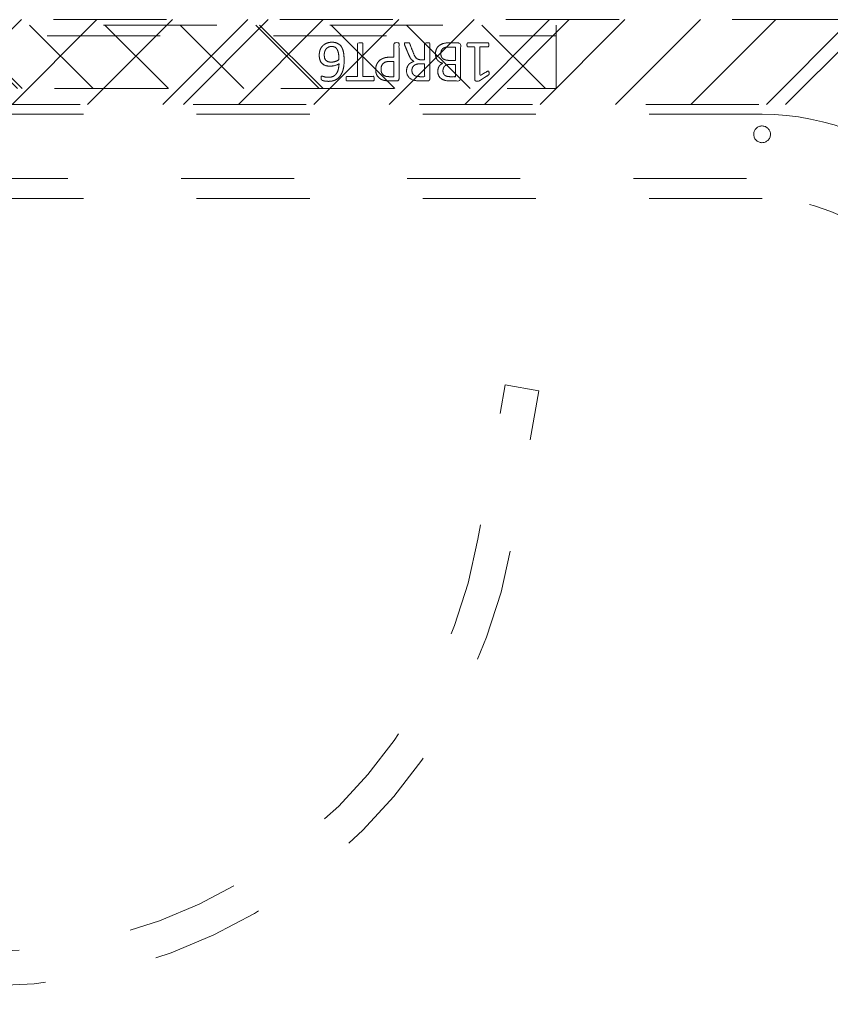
# Model space of a CAD drawing. Header units: inches. Extents: x -522 to -243, y -71 to 49.
# Tile 21 of 54: x -274 to -265, y -13 to -2. Entities that reach past the tile are written whole.
import ezdxf

# ---------------------------------------------------------------- set-up
doc = ezdxf.new("R2010")
doc.units = ezdxf.units.IN
doc.header["$LTSCALE"] = 32
doc.header["$MEASUREMENT"] = 0
doc.linetypes.add('Dash Style-1', pattern=[0.083328, 0.041656, -0.041672])
for name, color, linetype, lineweight in [('DashLine', 7, 'Dash Style-1', 13), ('DashLineFill', 7, 'Dash Style-1', 13), ('Drawing', 7, 'Continuous', 18), ('Metal-DeskStructure', 7, 'Continuous', 13), ('None', 7, 'Continuous', 18), ('SolidLine', 7, 'Continuous', 15)]:
    doc.layers.add(name, color=color, linetype=linetype, lineweight=lineweight)
pattern_1 = [(45, (0, 0), (-1.61302, 1.93572), []), (45, (-1.0608, 1.0608), (-0.472346, 0.416761), [])]

# ---------------------------------------------------------------- blocks, each defined once
blk = doc.blocks.new('Group-20')
at = {"layer": 'Metal-DeskStructure', "color": 7}
for points, knots in [([(9.589, -0.203), (9.589, -0.21), (9.586, -0.224), (9.578, -0.227), (9.459, -0.227), (9.34, -0.227), (9.336, -0.225), (9.333, -0.219), (9.331, -0.21), (9.331, -0.197), (9.333, -0.188), (9.334, -0.182), (9.34, -0.179), (9.389, -0.179), (9.436, -0.179), (9.436, -0.009), (9.436, 0.161), (9.393, 0.135), (9.349, 0.109), (9.344, 0.107), (9.334, 0.106), (9.331, 0.109), (9.329, 0.12), (9.329, 0.133), (9.329, 0.143), (9.331, 0.148), (9.334, 0.152), (9.338, 0.154), (9.39, 0.187), (9.441, 0.22), (9.443, 0.222), (9.447, 0.222), (9.453, 0.224), (9.47, 0.224), (9.488, 0.224), (9.493, 0.22), (9.495, 0.216), (9.495, 0.018), (9.495, -0.179), (9.536, -0.179), (9.58, -0.179), (9.584, -0.182), (9.587, -0.188), (9.589, -0.197), (9.589, -0.203)], [0, 0, 0, 0.00261, 0.007831, 0.010441, 0.176195, 0.178805, 0.181415, 0.184026, 0.186636, 0.188594, 0.190551, 0.192509, 0.194467, 0.244389, 0.244389, 0.424498, 0.424498, 0.47805, 0.47805, 0.484241, 0.490432, 0.496622, 0.502813, 0.507071, 0.510941, 0.514811, 0.518682, 0.518682, 0.576295, 0.576295, 0.578743, 0.58119, 0.583638, 0.590247, 0.593184, 0.596122, 0.599059, 0.911881, 0.911881, 0.976501, 0.982376, 0.988251, 0.994125, 1, 1, 1]), ([(9.96, -0.097), (9.96, -0.119), (9.949, -0.155), (9.931, -0.184), (9.903, -0.204), (9.853, -0.227), (9.746, -0.227), (9.68, -0.227), (9.665, -0.215), (9.665, -0.002), (9.665, 0.211), (9.68, 0.222), (9.738, 0.222), (9.829, 0.222), (9.881, 0.205), (9.914, 0.178), (9.933, 0.135), (9.933, 0.093), (9.925, 0.063), (9.91, 0.039), (9.886, 0.019), (9.873, 0.013), (9.892, 0.01), (9.923, -0.009), (9.947, -0.036), (9.96, -0.075), (9.96, -0.097)], [0, 0, 0, 0.031455, 0.06291, 0.094366, 0.125821, 0.188731, 0.266159, 0.275837, 0.285516, 0.435531, 0.44521, 0.454888, 0.521427, 0.574659, 0.627891, 0.681123, 0.734355, 0.762747, 0.791139, 0.819531, 0.847924, 0.847924, 0.885943, 0.923962, 0.961981, 1, 1, 1]), ([(9.872, 0.102), (9.872, 0.119), (9.862, 0.144), (9.842, 0.163), (9.811, 0.172), (9.755, 0.172), (9.724, 0.172), (9.724, 0.1), (9.724, 0.028), (9.758, 0.028), (9.814, 0.028), (9.844, 0.039), (9.862, 0.06), (9.872, 0.087), (9.872, 0.102)], [0, 0, 0, 0.074499, 0.148998, 0.223496, 0.297995, 0.395417, 0.395417, 0.61891, 0.61891, 0.724928, 0.793696, 0.862464, 0.931232, 1, 1, 1]), ([(10.327, -0.217), (10.327, -0.221), (10.325, -0.225), (10.317, -0.227), (10.304, -0.228), (10.286, -0.228), (10.275, -0.227), (10.267, -0.225), (10.264, -0.219), (10.262, -0.214), (10.242, -0.161), (10.221, -0.108), (10.214, -0.09), (10.199, -0.06), (10.177, -0.038), (10.148, -0.027), (10.108, -0.027), (10.088, -0.027), (10.088, -0.122), (10.088, -0.221), (10.085, -0.225), (10.077, -0.227), (10.066, -0.228), (10.05, -0.228), (10.039, -0.227), (10.031, -0.225), (10.028, -0.221), (10.028, -0.01), (10.028, 0.211), (10.042, 0.222), (10.098, 0.222), (10.162, 0.222), (10.184, 0.22), (10.194, 0.218), (10.219, 0.215), (10.26, 0.194), (10.286, 0.165), (10.301, 0.126), (10.301, 0.082), (10.288, 0.045), (10.266, 0.017), (10.232, -0.001), (10.214, -0.009), (10.225, -0.014), (10.243, -0.029), (10.258, -0.049), (10.271, -0.077), (10.279, -0.094), (10.299, -0.143), (10.319, -0.191), (10.325, -0.204), (10.327, -0.215), (10.327, -0.217)], [0, 0, 0, 0.004018, 0.008035, 0.012053, 0.01607, 0.020088, 0.024105, 0.028123, 0.03214, 0.03214, 0.070951, 0.070951, 0.084634, 0.098317, 0.112001, 0.125684, 0.138745, 0.138745, 0.202807, 0.205295, 0.207782, 0.21027, 0.212758, 0.214748, 0.216739, 0.218729, 0.220719, 0.332671, 0.339637, 0.346603, 0.391882, 0.407555, 0.423229, 0.423229, 0.466696, 0.510164, 0.553631, 0.597099, 0.640566, 0.684033, 0.727501, 0.770968, 0.770968, 0.798042, 0.825115, 0.852188, 0.879262, 0.879262, 0.958132, 0.958132, 0.979066, 1, 1, 1]), ([(10.238, 0.096), (10.238, 0.124), (10.214, 0.159), (10.186, 0.168), (10.177, 0.17), (10.155, 0.172), (10.113, 0.172), (10.088, 0.172), (10.088, 0.096), (10.088, 0.021), (10.117, 0.021), (10.17, 0.021), (10.203, 0.032), (10.227, 0.054), (10.238, 0.082), (10.238, 0.096)], [0, 0, 0, 0.142515, 0.285031, 0.285031, 0.330993, 0.376955, 0.445899, 0.445899, 0.655281, 0.655281, 0.734439, 0.800829, 0.867219, 0.93361, 1, 1, 1]), ([(10.665, 0.091), (10.665, 0.056), (10.642, 0.002), (10.602, -0.035), (10.543, -0.057), (10.475, -0.057), (10.45, -0.057), (10.45, -0.137), (10.45, -0.221), (10.447, -0.225), (10.439, -0.227), (10.428, -0.228), (10.412, -0.228), (10.401, -0.227), (10.393, -0.225), (10.39, -0.221), (10.39, -0.011), (10.39, 0.209), (10.404, 0.222), (10.462, 0.222), (10.524, 0.222), (10.55, 0.218), (10.587, 0.211), (10.624, 0.189), (10.652, 0.157), (10.665, 0.115), (10.665, 0.091)], [0, 0, 0, 0.066268, 0.132535, 0.198803, 0.26507, 0.303966, 0.303966, 0.429297, 0.43506, 0.440822, 0.446584, 0.452347, 0.456957, 0.461567, 0.466177, 0.470786, 0.728938, 0.745073, 0.761208, 0.845107, 0.870922, 0.896738, 0.922553, 0.948369, 0.974184, 1, 1, 1]), ([(10.602, 0.085), (10.602, 0.113), (10.581, 0.15), (10.552, 0.167), (10.521, 0.172), (10.477, 0.172), (10.45, 0.172), (10.45, 0.083), (10.45, -0.007), (10.477, -0.007), (10.53, -0.007), (10.567, 0.006), (10.591, 0.032), (10.602, 0.065), (10.602, 0.085)], [0, 0, 0, 0.053098, 0.106195, 0.159293, 0.212391, 0.297937, 0.297937, 0.584068, 0.584068, 0.669615, 0.752211, 0.834807, 0.917404, 1, 1, 1]), ([(11.014, 0.196), (11.014, 0.19), (11.014, 0.179), (11.011, 0.174), (11.005, 0.17), (10.941, 0.17), (10.878, 0.17), (10.878, -0.024), (10.878, -0.221), (10.874, -0.225), (10.867, -0.227), (10.856, -0.228), (10.839, -0.228), (10.828, -0.227), (10.821, -0.225), (10.817, -0.221), (10.817, -0.024), (10.817, 0.17), (10.754, 0.17), (10.69, 0.17), (10.684, 0.174), (10.682, 0.179), (10.68, 0.189), (10.68, 0.202), (10.682, 0.213), (10.684, 0.218), (10.69, 0.222), (10.847, 0.222), (11.005, 0.222), (11.011, 0.218), (11.014, 0.213), (11.014, 0.202), (11.014, 0.196)], [0, 0, 0, 0.003046, 0.005389, 0.007733, 0.010076, 0.089744, 0.089744, 0.335779, 0.340465, 0.345152, 0.349838, 0.354524, 0.360382, 0.36624, 0.372099, 0.377957, 0.6855, 0.6855, 0.785085, 0.788014, 0.790943, 0.793872, 0.796801, 0.798998, 0.801195, 0.803391, 0.805588, 0.991213, 0.99341, 0.995606, 0.997803, 1, 1, 1]), ([(11.33, -0.081), (11.33, -0.11), (11.313, -0.166), (11.275, -0.208), (11.218, -0.234), (11.151, -0.234), (11.109, -0.219), (11.075, -0.193), (11.055, -0.156), (11.042, -0.108), (11.037, -0.051), (11.037, 0.01), (11.045, 0.098), (11.086, 0.17), (11.127, 0.207), (11.184, 0.227), (11.236, 0.227), (11.262, 0.224), (11.284, 0.22), (11.299, 0.213), (11.304, 0.209), (11.306, 0.205), (11.308, 0.2), (11.308, 0.186), (11.308, 0.167), (11.302, 0.165), (11.295, 0.165), (11.282, 0.17), (11.264, 0.176), (11.236, 0.179), (11.186, 0.179), (11.14, 0.154), (11.11, 0.109), (11.098, 0.05), (11.096, 0.019), (11.105, 0.024), (11.127, 0.036), (11.155, 0.043), (11.184, 0.048), (11.238, 0.048), (11.288, 0.028), (11.317, -0.007), (11.33, -0.053), (11.33, -0.081)], [0, 0, 0, 0.047284, 0.094569, 0.141853, 0.189137, 0.222912, 0.256686, 0.290461, 0.324235, 0.35801, 0.391784, 0.42357, 0.487141, 0.518927, 0.550713, 0.582499, 0.593093, 0.603687, 0.61428, 0.624874, 0.635468, 0.646062, 0.656655, 0.684464, 0.710949, 0.724191, 0.737433, 0.750675, 0.763918, 0.77716, 0.803647, 0.830135, 0.856622, 0.883109, 0.883109, 0.892179, 0.901248, 0.910318, 0.919387, 0.93954, 0.959693, 0.979847, 1, 1, 1]), ([(11.271, -0.086), (11.271, -0.068), (11.264, -0.035), (11.243, -0.011), (11.214, 0), (11.177, 0), (11.151, -0.003), (11.127, -0.011), (11.107, -0.022), (11.098, -0.029), (11.098, -0.073), (11.109, -0.132), (11.131, -0.169), (11.162, -0.184), (11.206, -0.184), (11.24, -0.167), (11.26, -0.14), (11.271, -0.105), (11.271, -0.086)], [0, 0, 0, 0.044843, 0.089687, 0.13453, 0.179374, 0.20352, 0.227667, 0.251813, 0.27596, 0.27596, 0.366465, 0.45697, 0.547475, 0.63798, 0.728485, 0.81899, 0.909495, 1, 1, 1]), ([(9.897, -0.101), (9.897, -0.081), (9.885, -0.051), (9.861, -0.031), (9.824, -0.02), (9.76, -0.02), (9.724, -0.02), (9.724, -0.098), (9.724, -0.177), (9.767, -0.177), (9.851, -0.177), (9.885, -0.149), (9.897, -0.119), (9.897, -0.101)], [0, 0, 0, 0.079156, 0.158312, 0.237468, 0.316624, 0.419526, 0.419526, 0.643799, 0.643799, 0.767809, 0.883905, 0.941952, 1, 1, 1])]:
    blk.add_open_spline(points, degree=2, knots=knots, dxfattribs=at)
blk = doc.blocks.new('1BRPT6-LeftBeam (2D)')
at = {"layer": 'DashLineFill', "linetype": 'Continuous', "lineweight": 13}
h = blk.add_hatch(dxfattribs=at)
h.set_pattern_fill('Steel', color=253, style=0, pattern_type=2)
h.set_pattern_definition(pattern_1)
h.paths.add_polyline_path([(-1.85, 0.5), (20.472, 0.5), (20.472, -0.5), (-1.85, -0.5)])
at = {"layer": 'DashLineFill', "flags": 128}
blk.add_lwpolyline([(-1.85, 0.5), (20.472, 0.5), (20.472, -0.5), (-1.85, -0.5)], close=True, dxfattribs=at)
at = {"layer": 'Metal-DeskStructure', "color": 7}
blk.add_blockref('Group-20', (0, 0), dxfattribs=at)
blk = doc.blocks.new('1BRPT7-CChannel-762 (2D)')
at = {"layer": 'DashLineFill', "linetype": 'Continuous', "lineweight": 13}
h = blk.add_hatch(dxfattribs=at)
h.set_pattern_fill('Steel', color=253, style=0, pattern_type=2)
h.set_pattern_definition(pattern_1)
h.paths.add_polyline_path([(-0.313, 0.417), (-0.313, 15), (0.437, 15), (0.437, -15), (-0.313, -15), (-0.313, -0.417)])
at = {"layer": 'DashLine'}
blk.add_line((0.311, 15), (0.311, -15), dxfattribs=at)
at = {"layer": 'DashLineFill', "flags": 128}
blk.add_lwpolyline([(-0.313, 0.417), (-0.313, 15), (0.437, 15), (0.437, -15), (-0.313, -15), (-0.313, -0.417)], dxfattribs=at)
blk = doc.blocks.new('1BRPXC_Power_Pantry_42x12 (2D)')
at = {"layer": 'DashLine'}
for p, q in [((-7.5, 18.091), (-7.5, -18.091)), ((-6.742, -18.09), (-6.742, 18.09)), ((-6.506, 18.091), (-6.506, -18.111))]:
    blk.add_line(p, q, dxfattribs=at)
at = {"layer": 'DashLine', "flags": 128}
for points in [[(-7.5, 18.091, -0.414214), (-4.587, 21.004), (-3.209, 21.004), (-3.209, 20.29), (3.209, 20.29), (3.209, 21.004), (4.587, 21.004, -0.414214), (7.5, 18.091)], [(-3.209, 20.531), (-4.517, 20.531, 0.389861), (-6.742, 18.09)], [(-3.209, 20.295), (-4.506, 20.295, 0.388642), (-6.506, 18.091)]]:
    blk.add_lwpolyline(points, format="xyb", dxfattribs=at)
blk.add_lwpolyline([(-7.28, 18.188), (-7.271, 18.189), (-7.261, 18.189), (-7.252, 18.188), (-7.242, 18.187), (-7.233, 18.184), (-7.224, 18.18), (-7.215, 18.176), (-7.207, 18.171), (-7.199, 18.165), (-7.192, 18.158), (-7.186, 18.151), (-7.181, 18.143), (-7.176, 18.135), (-7.172, 18.126), (-7.169, 18.117), (-7.167, 18.107), (-7.166, 18.098), (-7.165, 18.088), (-7.166, 18.078), (-7.168, 18.069), (-7.17, 18.06), (-7.174, 18.051), (-7.178, 18.042), (-7.183, 18.034), (-7.189, 18.026), (-7.196, 18.019), (-7.203, 18.013), (-7.211, 18.007), (-7.22, 18.003), (-7.229, 17.999), (-7.238, 17.996), (-7.247, 17.994), (-7.257, 17.992), (-7.266, 17.992), (-7.276, 17.993), (-7.286, 17.995), (-7.295, 17.997), (-7.304, 18.001), (-7.312, 18.005), (-7.321, 18.01), (-7.328, 18.016), (-7.335, 18.023), (-7.341, 18.03), (-7.347, 18.038), (-7.352, 18.046), (-7.356, 18.055), (-7.359, 18.064), (-7.361, 18.074), (-7.362, 18.083), (-7.362, 18.093), (-7.361, 18.103), (-7.36, 18.112), (-7.357, 18.122), (-7.354, 18.131), (-7.349, 18.139), (-7.344, 18.147), (-7.338, 18.155), (-7.332, 18.162), (-7.324, 18.168), (-7.316, 18.174), (-7.308, 18.179), (-7.299, 18.182), (-7.29, 18.185)], close=True, dxfattribs=at)
blk.add_lwpolyline([(2.371, 0), (2.371, 8.946, 0.36397), (-2.491, 14.741), (-4.311, 15.062), (-4.242, 15.458), (-2.422, 15.137, -0.36397), (2.773, 8.946), (2.773, -8.946, -0.36397), (-2.422, -15.137), (-4.242, -15.458), (-4.311, -15.062), (-2.491, -14.741, 0.36397), (2.371, -8.946)], format="xyb", close=True, dxfattribs=at)
blk = doc.blocks.new('Group-41')
at = {"layer": 'SolidLine', "color": 7}
for name, p, rotation in [('1BRPT6-LeftBeam (2D)', (1.098, -9.913), 270), ('1BRPT7-CChannel-762 (2D)', (1.098, -33.449), 180)]:
    blk.add_blockref(name, p, dxfattribs=dict(at, rotation=rotation))
blk.add_blockref('1BRPXC_Power_Pantry_42x12 (2D)', (9.213, -34.114), dxfattribs=at)
blk = doc.blocks.new('SL Huddle Table (2D)')
at = {"layer": 'None'}
blk.add_blockref('Group-41', (0, 0), dxfattribs=at)
at = {"layer": 'Drawing', "color": 0, "flags": 1}
for tag in ['Catalog', 'Custom', 'Tag', 'Option1', 'Option2', 'Option3', 'Option4', 'Option5', 'Option6', 'Option7', 'Option8', 'Option9', 'Option10', 'Option11', 'Option12', 'FinishGroup', 'Discount', 'Item1', 'Item2', 'Item3', 'Item4', 'Item5', 'Item6', 'Item7', 'Item8', 'Item9', 'Item10', 'Item11', 'Item12', 'Item13', 'Item14', 'Item15', 'Item16', 'Item17', 'Item18', 'Item19', 'Item20', 'Item21', 'Item22', 'Item23', 'Item24', 'Item25']:
    blk.add_attdef(tag, (34.318, -16.332), '', height=0.00709, dxfattribs=at)

msp = doc.modelspace()

# ---------------------------------------------------------------- block references
at = {"layer": 'Drawing', "rotation": 270}
msp.add_blockref('SL Huddle Table (2D)', (-249.551, -1.093), dxfattribs=at)

doc.saveas('drawing.dxf')
